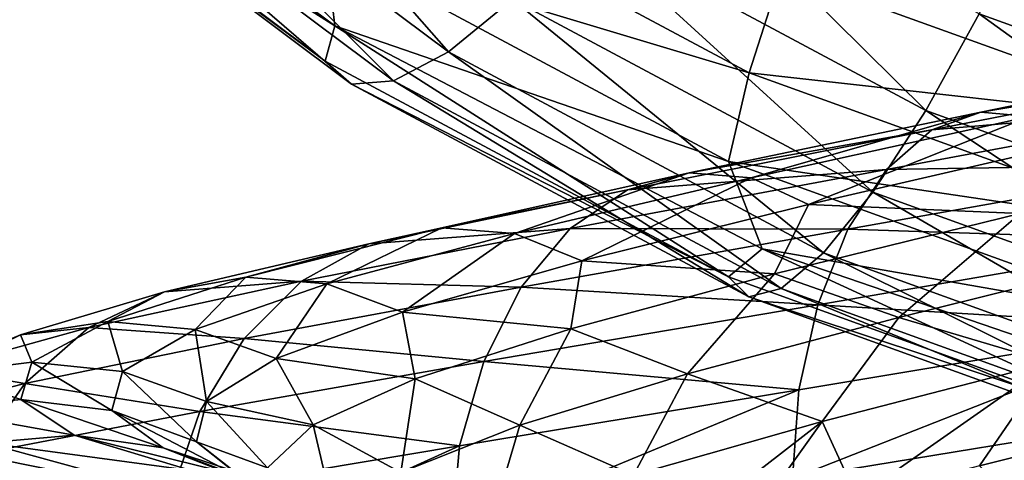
# Model space of a CAD drawing. Header units: metres. Extents: x -109 to 109, y -452 to 89.
# Tile 234 of 256: x -16.23 to -8.53, y -219.64 to -216.19. Entities that reach past the tile are written whole.
import ezdxf

# ---------------------------------------------------------------- set-up
doc = ezdxf.new("R2010")
doc.units = ezdxf.units.M
doc.layers.add('solid_K244270000C71_000', color=7, linetype='CONTINUOUS')
doc.layers.add('solid_k244270000c71_000_02', color=7, linetype='CONTINUOUS')

msp = doc.modelspace()

# ---------------------------------------------------------------- linework, layer by layer
at = {"layer": 'solid_K244270000C71_000'}
for points in [[(-13.83711, -215.615067, 340.801239), (-13.764172, -216.241776, 341.485413), (-16.725967, -214.042145, 342.755371)], [(-15.537598, -218.555847, 876.280151), (-16.131163, -218.872253, 873.420898), (-16.220549, -218.658478, 876.479248)], [(-16.220549, -218.658478, 876.479248), (-16.840204, -218.961441, 873.496948), (-16.854286, -218.924606, 876.646423)], [(-16.131163, -218.872253, 873.420898), (-16.840204, -218.961441, 873.496948), (-16.220549, -218.658478, 876.479248)], [(-16.131163, -218.872253, 873.420898), (-16.218157, -219.165268, 870.501465), (-16.840204, -218.961441, 873.496948)], [(-16.218157, -219.165268, 870.501465), (-16.931023, -219.239975, 870.451843), (-16.840204, -218.961441, 873.496948)], [(-16.186886, -219.03891, 879.797852), (-17.393433, -219.346329, 876.767944), (-16.573721, -219.595932, 879.939392)], [(-16.218157, -219.165268, 870.501465), (-15.799242, -219.444214, 867.611084), (-16.931023, -219.239975, 870.451843)], [(-15.105042, -219.542145, 867.767456), (-15.799242, -219.444214, 867.611084), (-16.218157, -219.165268, 870.501465)], [(-15.50555, -219.250458, 870.533875), (-15.105042, -219.542145, 867.767456), (-16.218157, -219.165268, 870.501465)], [(-15.799242, -219.444214, 867.611084), (-16.493692, -219.503845, 867.437073), (-16.931023, -219.239975, 870.451843)], [(-15.799242, -219.444214, 867.611084), (-14.885037, -219.719513, 864.838989), (-16.493692, -219.503845, 867.437073)], [(-16.493692, -219.503845, 867.437073), (-15.539306, -219.763962, 864.546021), (-17.138102, -219.721954, 867.257446)], [(-14.885037, -219.719513, 864.838989), (-15.539306, -219.763962, 864.546021), (-16.493692, -219.503845, 867.437073)]]:
    msp.add_3dface(points, dxfattribs=at)
at = {"layer": 'solid_k244270000c71_000_02'}
for points in [[(-16.642765, -214.41954, 343.573242), (-16.725967, -214.042145, 342.755371), (-13.764172, -216.241776, 341.485413)], [(-14.883389, -214.156952, 346.591187), (-15.484368, -214.494888, 345.990265), (-12.875297, -216.447418, 344.862976)], [(-12.375581, -216.033707, 345.507629), (-14.883389, -214.156952, 346.591187), (-12.875297, -216.447418, 344.862976)], [(-13.838507, -216.518143, 342.361633), (-16.642765, -214.41954, 343.573242), (-13.764172, -216.241776, 341.485413)], [(-16.395153, -214.630829, 344.427948), (-16.642765, -214.41954, 343.573242), (-13.838507, -216.518143, 342.361633)], [(-15.484368, -214.494888, 345.990265), (-16.000027, -214.656525, 345.25238), (-13.304068, -216.674088, 344.087555)], [(-12.875297, -216.447418, 344.862976), (-15.484368, -214.494888, 345.990265), (-13.304068, -216.674088, 344.087555)], [(-13.632615, -216.698212, 343.234344), (-16.395153, -214.630829, 344.427948), (-13.838507, -216.518143, 342.361633)], [(-16.000027, -214.656525, 345.25238), (-16.395153, -214.630829, 344.427948), (-13.632615, -216.698212, 343.234344)], [(-13.304068, -216.674088, 344.087555), (-16.000027, -214.656525, 345.25238), (-13.632615, -216.698212, 343.234344)], [(-11.30232, -214.768921, 346.240601), (-11.839043, -215.461166, 345.977539), (-9.142536, -216.905731, 345.143524)], [(-8.728059, -216.147995, 345.444397), (-11.30232, -214.768921, 346.240601), (-9.142536, -216.905731, 345.143524)], [(-13.83711, -215.615067, 340.801239), (-13.62991, -214.948196, 340.210602), (-10.525507, -216.611267, 339.250427)], [(-10.525507, -216.611267, 339.250427), (-13.62991, -214.948196, 340.210602), (-10.270922, -215.819489, 338.869965)], [(-8.341742, -215.32225, 345.517883), (-8.728059, -216.147995, 345.444397), (-5.93453, -217.157501, 344.861542)], [(-11.839043, -215.461166, 345.977539), (-12.375581, -216.033707, 345.507629), (-9.55687, -217.543732, 344.635803)], [(-9.142536, -216.905731, 345.143524), (-11.839043, -215.461166, 345.977539), (-9.55687, -217.543732, 344.635803)], [(-10.685515, -217.303421, 339.826447), (-13.764172, -216.241776, 341.485413), (-13.83711, -215.615067, 340.801239)], [(-10.685515, -217.303421, 339.826447), (-13.83711, -215.615067, 340.801239), (-10.525507, -216.611267, 339.250427)], [(-10.525507, -216.611267, 339.250427), (-10.270922, -215.819489, 338.869965), (-6.983579, -217.007446, 338.184113)], [(-6.983579, -217.007446, 338.184113), (-10.270922, -215.819489, 338.869965), (-6.75799, -216.131729, 338.047363)], [(-12.375581, -216.033707, 345.507629), (-12.875297, -216.447418, 344.862976), (-9.942768, -218.018417, 343.955933)], [(-9.55687, -217.543732, 344.635803), (-12.375581, -216.033707, 345.507629), (-9.942768, -218.018417, 343.955933)], [(-8.728059, -216.147995, 345.444397), (-9.142536, -216.905731, 345.143524), (-6.216348, -217.963165, 344.53299)], [(-5.93453, -217.157501, 344.861542), (-8.728059, -216.147995, 345.444397), (-6.216348, -217.963165, 344.53299)], [(-10.686594, -218.20668, 341.386749), (-13.838507, -216.518143, 342.361633), (-13.764172, -216.241776, 341.485413)], [(-10.686594, -218.20668, 341.386749), (-13.764172, -216.241776, 341.485413), (-10.422951, -217.986694, 340.477966)], [(-10.685515, -217.303421, 339.826447), (-10.422951, -217.986694, 340.477966), (-13.764172, -216.241776, 341.485413)], [(-6.160722, -216.395126, 886.818176), (-8.712986, -216.917862, 885.446106), (-6.431515, -216.538025, 887.468994)], [(-8.330148, -216.950729, 884.838257), (-8.712986, -216.917862, 885.446106), (-6.160722, -216.395126, 886.818176)], [(-12.875297, -216.447418, 344.862976), (-13.304068, -216.674088, 344.087555), (-10.27388, -218.297409, 343.15033)], [(-9.942768, -218.018417, 343.955933), (-12.875297, -216.447418, 344.862976), (-10.27388, -218.297409, 343.15033)], [(-13.632615, -216.698212, 343.234344), (-13.838507, -216.518143, 342.361633), (-10.686594, -218.20668, 341.386749)], [(-6.431515, -216.538025, 887.468994), (-9.095963, -217.056992, 886.038696), (-6.682794, -216.85141, 888.057068)], [(-8.712986, -216.917862, 885.446106), (-9.095963, -217.056992, 886.038696), (-6.431515, -216.538025, 887.468994)], [(-10.685515, -217.303421, 339.826447), (-10.525507, -216.611267, 339.250427), (-7.156681, -217.828674, 338.547577)], [(-7.156681, -217.828674, 338.547577), (-10.525507, -216.611267, 339.250427), (-6.983579, -217.007446, 338.184113)], [(-13.304068, -216.674088, 344.087555), (-13.632615, -216.698212, 343.234344), (-10.527597, -218.361618, 342.273987)], [(-10.527597, -218.361618, 342.273987), (-13.632615, -216.698212, 343.234344), (-10.686594, -218.20668, 341.386749)], [(-10.27388, -218.297409, 343.15033), (-13.304068, -216.674088, 344.087555), (-10.527597, -218.361618, 342.273987)], [(-6.682794, -216.85141, 888.057068), (-9.451343, -217.365585, 886.572327), (-6.896568, -217.325378, 888.538452)], [(-9.095963, -217.056992, 886.038696), (-9.451343, -217.365585, 886.572327), (-6.682794, -216.85141, 888.057068)], [(-8.712986, -216.917862, 885.446106), (-10.992707, -217.393097, 883.646484), (-9.095963, -217.056992, 886.038696)], [(-10.509701, -217.430542, 883.115112), (-10.992707, -217.393097, 883.646484), (-8.712986, -216.917862, 885.446106)], [(-8.330148, -216.950729, 884.838257), (-10.509701, -217.430542, 883.115112), (-8.712986, -216.917862, 885.446106)], [(-9.142536, -216.905731, 345.143524), (-9.55687, -217.543732, 344.635803), (-6.498069, -218.649094, 343.99762)], [(-6.216348, -217.963165, 344.53299), (-9.142536, -216.905731, 345.143524), (-6.498069, -218.649094, 343.99762)], [(-8.330148, -216.950729, 884.838257), (-10.061862, -217.640823, 882.605957), (-10.509701, -217.430542, 883.115112)], [(-8.330148, -216.950729, 884.838257), (-7.975184, -217.158081, 884.258606), (-10.061862, -217.640823, 882.605957)], [(-9.095963, -217.056992, 886.038696), (-11.475889, -217.526184, 884.16217), (-9.451343, -217.365585, 886.572327)], [(-10.992707, -217.393097, 883.646484), (-11.475889, -217.526184, 884.16217), (-9.095963, -217.056992, 886.038696)], [(-8.407248, -217.709396, 883.230164), (-10.061862, -217.640823, 882.605957), (-7.975184, -217.158081, 884.258606)], [(-7.265476, -218.539322, 339.112915), (-10.422951, -217.986694, 340.477966), (-10.685515, -217.303421, 339.826447)], [(-7.265476, -218.539322, 339.112915), (-10.685515, -217.303421, 339.826447), (-7.156681, -217.828674, 338.547577)], [(-6.896568, -217.325378, 888.538452), (-9.753679, -217.833893, 887.006958), (-7.061382, -217.921509, 888.887756)], [(-9.451343, -217.365585, 886.572327), (-9.753679, -217.833893, 887.006958), (-6.896568, -217.325378, 888.538452)], [(-10.992707, -217.393097, 883.646484), (-12.927897, -217.822021, 881.472229), (-11.475889, -217.526184, 884.16217)], [(-12.35986, -217.865936, 881.033752), (-12.927897, -217.822021, 881.472229), (-10.992707, -217.393097, 883.646484)], [(-10.509701, -217.430542, 883.115112), (-12.35986, -217.865936, 881.033752), (-10.992707, -217.393097, 883.646484)], [(-9.451343, -217.365585, 886.572327), (-11.924253, -217.827484, 884.624023), (-9.753679, -217.833893, 887.006958)], [(-11.475889, -217.526184, 884.16217), (-11.924253, -217.827484, 884.624023), (-9.451343, -217.365585, 886.572327)], [(-10.509701, -217.430542, 883.115112), (-11.833183, -218.080612, 880.610413), (-12.35986, -217.865936, 881.033752)], [(-10.509701, -217.430542, 883.115112), (-10.061862, -217.640823, 882.605957), (-11.833183, -218.080612, 880.610413)], [(-11.475889, -217.526184, 884.16217), (-13.49614, -217.946884, 881.894653), (-11.924253, -217.827484, 884.624023)], [(-12.927897, -217.822021, 881.472229), (-13.49614, -217.946884, 881.894653), (-11.475889, -217.526184, 884.16217)], [(-9.55687, -217.543732, 344.635803), (-9.942768, -218.018417, 343.955933), (-6.760455, -219.168427, 343.291992)], [(-6.498069, -218.649094, 343.99762), (-9.55687, -217.543732, 344.635803), (-6.760455, -219.168427, 343.291992)], [(-10.326857, -218.181259, 881.502502), (-11.833183, -218.080612, 880.610413), (-10.061862, -217.640823, 882.605957)], [(-8.407248, -217.709396, 883.230164), (-10.326857, -218.181259, 881.502502), (-10.061862, -217.640823, 882.605957)], [(-9.354058, -218.5224, 881.815674), (-10.326857, -218.181259, 881.502502), (-8.407248, -217.709396, 883.230164)], [(-7.411166, -218.040588, 883.351074), (-9.354058, -218.5224, 881.815674), (-8.407248, -217.709396, 883.230164)], [(-12.927897, -217.822021, 881.472229), (-14.459787, -218.208023, 878.992188), (-13.49614, -217.946884, 881.894653)], [(-13.824441, -218.260178, 878.659973), (-14.459787, -218.208023, 878.992188), (-12.927897, -217.822021, 881.472229)], [(-11.924253, -217.827484, 884.624023), (-14.023434, -218.23851, 882.269592), (-12.305694, -218.287537, 884.997192)], [(-13.49614, -217.946884, 881.894653), (-14.023434, -218.23851, 882.269592), (-11.924253, -217.827484, 884.624023)], [(-12.35986, -217.865936, 881.033752), (-13.824441, -218.260178, 878.659973), (-12.927897, -217.822021, 881.472229)], [(-12.35986, -217.865936, 881.033752), (-13.235354, -218.480637, 878.334778), (-13.824441, -218.260178, 878.659973)], [(-12.35986, -217.865936, 881.033752), (-11.833183, -218.080612, 880.610413), (-13.235354, -218.480637, 878.334778)], [(-11.924253, -217.827484, 884.624023), (-12.305694, -218.287537, 884.997192), (-9.753679, -217.833893, 887.006958)], [(-9.753679, -217.833893, 887.006958), (-12.305694, -218.287537, 884.997192), (-9.986772, -218.423904, 887.319641)], [(-9.753679, -217.833893, 887.006958), (-9.986772, -218.423904, 887.319641), (-7.061382, -217.921509, 888.887756)], [(-7.061382, -217.921509, 888.887756), (-9.986772, -218.423904, 887.319641), (-7.16743, -218.593491, 889.084351)], [(-13.49614, -217.946884, 881.894653), (-15.095364, -218.322647, 879.307983), (-14.023434, -218.23851, 882.269592)], [(-14.459787, -218.208023, 878.992188), (-15.095364, -218.322647, 879.307983), (-13.49614, -217.946884, 881.894653)], [(-7.26621, -219.442719, 340.673126), (-10.686594, -218.20668, 341.386749), (-10.422951, -217.986694, 340.477966)], [(-7.26621, -219.442719, 340.673126), (-10.422951, -217.986694, 340.477966), (-6.794409, -219.22879, 339.760834)], [(-7.265476, -218.539322, 339.112915), (-6.794409, -219.22879, 339.760834), (-10.422951, -217.986694, 340.477966)], [(-9.942768, -218.018417, 343.955933), (-10.27388, -218.297409, 343.15033), (-6.985591, -219.485703, 342.464264)], [(-6.760455, -219.168427, 343.291992), (-9.942768, -218.018417, 343.955933), (-6.985591, -219.485703, 342.464264)], [(-11.919659, -218.611588, 879.46167), (-13.235354, -218.480637, 878.334778), (-11.833183, -218.080612, 880.610413)], [(-10.326857, -218.181259, 881.502502), (-11.919659, -218.611588, 879.46167), (-11.833183, -218.080612, 880.610413)], [(-8.169638, -218.874512, 882.405029), (-9.354058, -218.5224, 881.815674), (-7.411166, -218.040588, 883.351074)], [(-14.023434, -218.23851, 882.269592), (-15.68514, -218.602463, 879.583679), (-14.472026, -218.687851, 882.568481)], [(-15.095364, -218.322647, 879.307983), (-15.68514, -218.602463, 879.583679), (-14.023434, -218.23851, 882.269592)], [(-14.459787, -218.208023, 878.992188), (-15.537598, -218.555847, 876.280151), (-15.095364, -218.322647, 879.307983)], [(-14.854894, -218.617798, 876.064392), (-15.537598, -218.555847, 876.280151), (-14.459787, -218.208023, 878.992188)], [(-13.824441, -218.260178, 878.659973), (-14.854894, -218.617798, 876.064392), (-14.459787, -218.208023, 878.992188)], [(-14.023434, -218.23851, 882.269592), (-14.472026, -218.687851, 882.568481), (-12.305694, -218.287537, 884.997192)], [(-11.006258, -218.962967, 879.962036), (-11.919659, -218.611588, 879.46167), (-10.326857, -218.181259, 881.502502)], [(-9.354058, -218.5224, 881.815674), (-11.006258, -218.962967, 879.962036), (-10.326857, -218.181259, 881.502502)], [(-10.527597, -218.361618, 342.273987), (-10.686594, -218.20668, 341.386749), (-7.26621, -219.442719, 340.673126)], [(-15.095364, -218.322647, 879.307983), (-16.220549, -218.658478, 876.479248), (-15.68514, -218.602463, 879.583679)], [(-15.537598, -218.555847, 876.280151), (-16.220549, -218.658478, 876.479248), (-15.095364, -218.322647, 879.307983)], [(-13.824441, -218.260178, 878.659973), (-14.221898, -218.845367, 875.846802), (-14.854894, -218.617798, 876.064392)], [(-12.305694, -218.287537, 884.997192), (-14.472026, -218.687851, 882.568481), (-12.599774, -218.86882, 885.262085)], [(-13.824441, -218.260178, 878.659973), (-13.235354, -218.480637, 878.334778), (-14.221898, -218.845367, 875.846802)], [(-12.305694, -218.287537, 884.997192), (-12.599774, -218.86882, 885.262085), (-9.986772, -218.423904, 887.319641)], [(-10.27388, -218.297409, 343.15033), (-10.527597, -218.361618, 342.273987), (-7.158102, -219.579254, 341.570984)], [(-6.985591, -219.485703, 342.464264), (-10.27388, -218.297409, 343.15033), (-7.158102, -219.579254, 341.570984)], [(-7.158102, -219.579254, 341.570984), (-10.527597, -218.361618, 342.273987), (-7.26621, -219.442719, 340.673126)], [(-13.134284, -219.004028, 877.170837), (-14.221898, -218.845367, 875.846802), (-13.235354, -218.480637, 878.334778)], [(-11.919659, -218.611588, 879.46167), (-13.134284, -219.004028, 877.170837), (-13.235354, -218.480637, 878.334778)], [(-9.986772, -218.423904, 887.319641), (-12.599774, -218.86882, 885.262085), (-10.136753, -219.089706, 887.492004)], [(-9.986772, -218.423904, 887.319641), (-10.136753, -219.089706, 887.492004), (-7.16743, -218.593491, 889.084351)], [(-15.422379, -218.945328, 873.327942), (-16.131163, -218.872253, 873.420898), (-15.537598, -218.555847, 876.280151)], [(-14.854894, -218.617798, 876.064392), (-15.422379, -218.945328, 873.327942), (-15.537598, -218.555847, 876.280151)], [(-9.953988, -219.335999, 880.742554), (-11.006258, -218.962967, 879.962036), (-9.354058, -218.5224, 881.815674)], [(-8.169638, -218.874512, 882.405029), (-9.953988, -219.335999, 880.742554), (-9.354058, -218.5224, 881.815674)], [(-15.68514, -218.602463, 879.583679), (-16.854286, -218.924606, 876.646423), (-16.186886, -219.03891, 879.797852)], [(-16.220549, -218.658478, 876.479248), (-16.854286, -218.924606, 876.646423), (-15.68514, -218.602463, 879.583679)], [(-15.68514, -218.602463, 879.583679), (-16.186886, -219.03891, 879.797852), (-14.472026, -218.687851, 882.568481)], [(-14.854894, -218.617798, 876.064392), (-14.765202, -219.181091, 873.223938), (-15.422379, -218.945328, 873.327942)], [(-14.854894, -218.617798, 876.064392), (-14.221898, -218.845367, 875.846802), (-14.765202, -219.181091, 873.223938)], [(-12.318144, -219.365479, 877.848083), (-13.134284, -219.004028, 877.170837), (-11.919659, -218.611588, 879.46167)], [(-11.006258, -218.962967, 879.962036), (-12.318144, -219.365479, 877.848083), (-11.919659, -218.611588, 879.46167)], [(-7.16743, -218.593491, 889.084351), (-10.186568, -219.783478, 887.508179), (-7.198898, -219.292389, 889.110596)], [(-7.16743, -218.593491, 889.084351), (-10.136753, -219.089706, 887.492004), (-10.186568, -219.783478, 887.508179)], [(-14.472026, -218.687851, 882.568481), (-16.186886, -219.03891, 879.797852), (-14.817877, -219.258041, 882.775696)], [(-14.472026, -218.687851, 882.568481), (-14.817877, -219.258041, 882.775696), (-12.599774, -218.86882, 885.262085)], [(-12.599774, -218.86882, 885.262085), (-14.817877, -219.258041, 882.775696), (-12.788998, -219.526123, 885.403076)], [(-13.932203, -219.363785, 874.700134), (-14.765202, -219.181091, 873.223938), (-14.221898, -218.845367, 875.846802)], [(-13.134284, -219.004028, 877.170837), (-13.932203, -219.363785, 874.700134), (-14.221898, -218.845367, 875.846802)], [(-12.599774, -218.86882, 885.262085), (-12.788998, -219.526123, 885.403076), (-10.136753, -219.089706, 887.492004)], [(-16.854286, -218.924606, 876.646423), (-17.393433, -219.346329, 876.767944), (-16.186886, -219.03891, 879.797852)], [(-15.50555, -219.250458, 870.533875), (-16.218157, -219.165268, 870.501465), (-16.131163, -218.872253, 873.420898)], [(-15.422379, -218.945328, 873.327942), (-15.50555, -219.250458, 870.533875), (-16.131163, -218.872253, 873.420898)], [(-15.422379, -218.945328, 873.327942), (-14.844829, -219.495316, 870.545837), (-15.50555, -219.250458, 870.533875)], [(-15.422379, -218.945328, 873.327942), (-14.765202, -219.181091, 873.223938), (-14.844829, -219.495316, 870.545837)], [(-8.169638, -218.874512, 882.405029), (-9.680738, -219.932816, 880.827881), (-9.953988, -219.335999, 880.742554)], [(-8.169638, -218.874512, 882.405029), (-8.724087, -219.684402, 881.75293), (-9.680738, -219.932816, 880.827881)], [(-8.169638, -218.874512, 882.405029), (-7.685464, -219.423218, 882.580139), (-8.724087, -219.684402, 881.75293)], [(-13.246501, -219.734268, 875.535889), (-13.932203, -219.363785, 874.700134), (-13.134284, -219.004028, 877.170837)], [(-12.318144, -219.365479, 877.848083), (-13.246501, -219.734268, 875.535889), (-13.134284, -219.004028, 877.170837)], [(-11.428597, -219.757278, 878.792236), (-12.318144, -219.365479, 877.848083), (-11.006258, -218.962967, 879.962036)], [(-9.953988, -219.335999, 880.742554), (-11.428597, -219.757278, 878.792236), (-11.006258, -218.962967, 879.962036)], [(-16.186886, -219.03891, 879.797852), (-16.573721, -219.595932, 879.939392), (-14.817877, -219.258041, 882.775696)], [(-10.136753, -219.089706, 887.492004), (-12.849405, -220.211838, 885.411316), (-10.186568, -219.783478, 887.508179)], [(-10.136753, -219.089706, 887.492004), (-12.788998, -219.526123, 885.403076), (-12.849405, -220.211838, 885.411316)], [(-15.50555, -219.250458, 870.533875), (-14.844829, -219.495316, 870.545837), (-14.461387, -219.796677, 867.894165)], [(-15.50555, -219.250458, 870.533875), (-14.461387, -219.796677, 867.894165), (-15.105042, -219.542145, 867.767456)], [(-14.289178, -219.697678, 872.127075), (-14.844829, -219.495316, 870.545837), (-14.765202, -219.181091, 873.223938)], [(-13.932203, -219.363785, 874.700134), (-14.289178, -219.697678, 872.127075), (-14.765202, -219.181091, 873.223938)], [(-14.817877, -219.258041, 882.775696), (-16.573721, -219.595932, 879.939392), (-15.040412, -219.904709, 882.879089)], [(-14.817877, -219.258041, 882.775696), (-15.040412, -219.904709, 882.879089), (-12.788998, -219.526123, 885.403076)], [(-7.198898, -219.292389, 889.110596), (-10.186568, -219.783478, 887.508179), (-7.168159, -219.968491, 888.950012)], [(-13.765598, -220.075439, 873.096558), (-14.289178, -219.697678, 872.127075), (-13.932203, -219.363785, 874.700134)], [(-13.246501, -219.734268, 875.535889), (-13.765598, -220.075439, 873.096558), (-13.932203, -219.363785, 874.700134)], [(-12.546119, -220.142151, 876.612915), (-13.246501, -219.734268, 875.535889), (-12.318144, -219.365479, 877.848083)], [(-11.428597, -219.757278, 878.792236), (-12.546119, -220.142151, 876.612915), (-12.318144, -219.365479, 877.848083)], [(-9.953988, -219.335999, 880.742554), (-11.315342, -220.393433, 878.720215), (-11.428597, -219.757278, 878.792236)], [(-9.953988, -219.335999, 880.742554), (-10.548499, -220.169342, 879.812134), (-11.315342, -220.393433, 878.720215)], [(-9.953988, -219.335999, 880.742554), (-9.680738, -219.932816, 880.827881), (-10.548499, -220.169342, 879.812134)], [(-14.231007, -219.830383, 865.114197), (-14.885037, -219.719513, 864.838989), (-15.799242, -219.444214, 867.611084)], [(-15.105042, -219.542145, 867.767456), (-14.231007, -219.830383, 865.114197), (-15.799242, -219.444214, 867.611084)], [(-8.191785, -220.212219, 882.25238), (-8.724087, -219.684402, 881.75293), (-7.685464, -219.423218, 882.580139)], [(-12.788998, -219.526123, 885.403076), (-15.116618, -220.581818, 882.870422), (-12.849405, -220.211838, 885.411316)], [(-12.788998, -219.526123, 885.403076), (-15.040412, -219.904709, 882.879089), (-15.116618, -220.581818, 882.870422)], [(-15.105042, -219.542145, 867.767456), (-14.461387, -219.796677, 867.894165), (-13.624596, -220.094864, 865.350708)], [(-15.105042, -219.542145, 867.767456), (-13.624596, -220.094864, 865.350708), (-14.231007, -219.830383, 865.114197)], [(-14.19181, -220.013641, 869.530457), (-14.461387, -219.796677, 867.894165), (-14.844829, -219.495316, 870.545837)], [(-14.289178, -219.697678, 872.127075), (-14.19181, -220.013641, 869.530457), (-14.844829, -219.495316, 870.545837)], [(-16.573721, -219.595932, 879.939392), (-16.822624, -220.230118, 880.000122), (-15.040412, -219.904709, 882.879089)]]:
    msp.add_3dface(points, dxfattribs=at)

doc.saveas('drawing.dxf')
